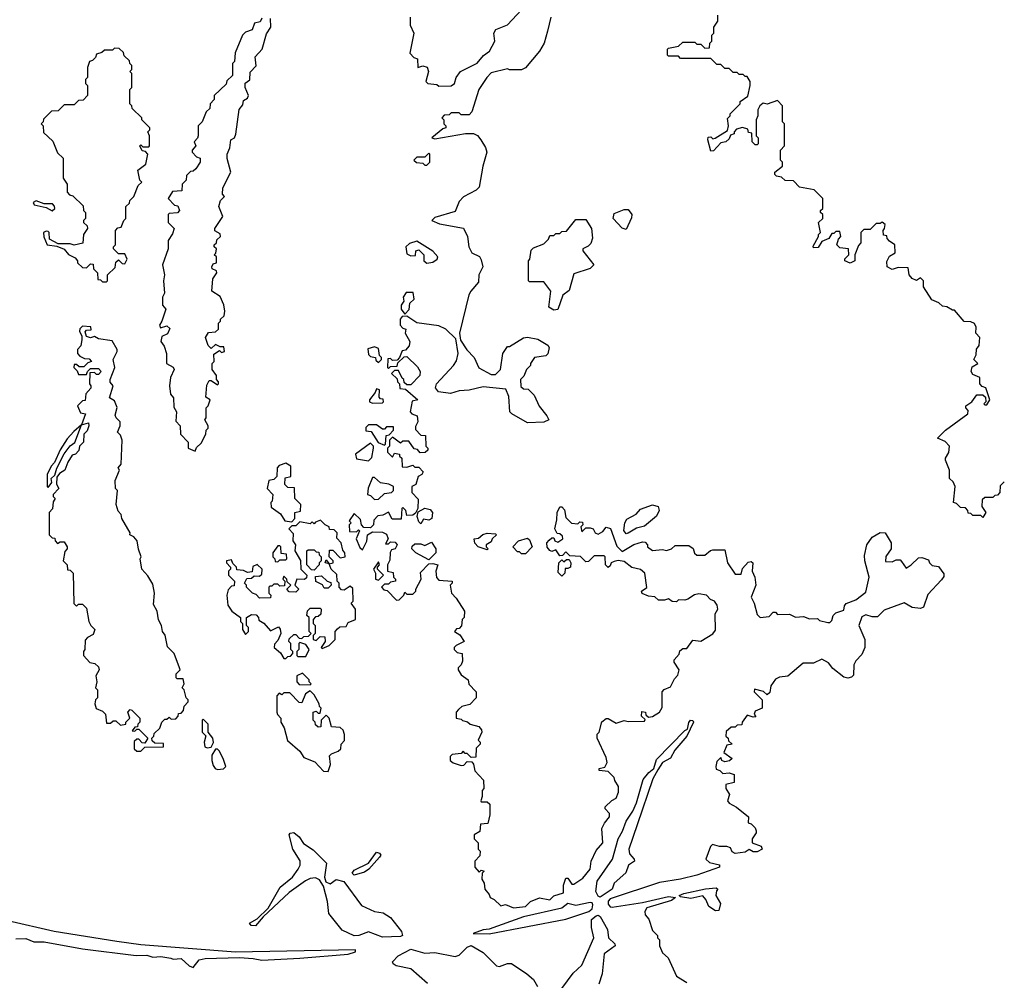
# Model space of a CAD drawing. Extents: x 2494106 to 2685573, y 758056 to 915185.
# Tile 185 of 256: x 2651324 to 2656212, y 801563 to 806332. Entities that reach past the tile are written whole.
import ezdxf

# ---------------------------------------------------------------- set-up
doc = ezdxf.new("R2010")
doc.units = 0

msp = doc.modelspace()

# ---------------------------------------------------------------- linework, layer by layer
at = {"layer": '0CON05XD'}
for points in [[(2653262.5, 806345), (2653262.5, 806305), (2653280, 806265), (2653260, 806165), (2653280, 806145), (2653298.3, 806138.3), (2653300, 806095), (2653325, 806102.5), (2653347, 806097), (2653352.5, 806075), (2653340, 806025), (2653350, 806015), (2653395, 806010), (2653405, 806002.5), (2653465, 806003.3), (2653482.5, 806015), (2653490, 806045), (2653512.5, 806075), (2653595, 806116.7), (2653626.1, 806153.9), (2653656.2, 806175), (2653683.3, 806225), (2653677.5, 806265), (2653687, 806283), (2653745, 806306.7), (2653815, 806380)], [(2652525, 806340), (2652518.3, 806321.7), (2652490, 806315), (2652478.3, 806281.7), (2652445, 806270), (2652430, 806255), (2652393, 806167), (2652390, 806125), (2652380, 806115), (2652380, 806055), (2652351.7, 806028.3), (2652348.3, 806011.7), (2652290, 805955), (2652290, 805935), (2652270, 805915), (2652268.3, 805891.7), (2652250, 805875), (2652230, 805825), (2652210, 805805), (2652210, 805755), (2652207, 805743), (2652190, 805725), (2652197.5, 805705), (2652180, 805685), (2652180, 805675), (2652201.7, 805651.7), (2652220, 805645), (2652220, 805625), (2652198.3, 805591.7), (2652185, 805580), (2652171.7, 805578.3), (2652151.7, 805558.3), (2652150, 805535), (2652130, 805515), (2652128.3, 805481.7), (2652081.7, 805478.3), (2652060, 805445), (2652091.7, 805411.7), (2652108.3, 805408.3), (2652117.5, 805385), (2652107, 805373), (2652065, 805370), (2652060, 805365), (2652060, 805325), (2652090, 805295), (2652081.7, 805268.3), (2652060, 805235), (2652060, 805195), (2652032.5, 805115), (2652043.3, 805065), (2652037.5, 805035), (2652042.5, 804975), (2652032.5, 804955), (2652032.5, 804915), (2652050, 804895), (2652030, 804835), (2652017.5, 804815), (2652022.5, 804802.5), (2652055, 804812.5), (2652069.3, 804799.3), (2652057.7, 804772.3), (2652030, 804760), (2652023.8, 804735), (2652041.7, 804711.7), (2652052.5, 804675), (2652052.5, 804625), (2652085, 804607.5), (2652090, 804595), (2652072.5, 804555), (2652067.5, 804515), (2652073, 804473), (2652087.5, 804455), (2652088.3, 804408.3), (2652102.5, 804385), (2652098.3, 804338.3), (2652120, 804315), (2652122.5, 804275), (2652160, 804235), (2652160, 804205), (2652195, 804190)], [(2652195, 804190), (2652201.7, 804208.3), (2652225, 804230), (2652247.5, 804275), (2652250, 804295), (2652260, 804305), (2652260, 804315), (2652242.5, 804345), (2652250, 804355), (2652250, 804405), (2652260, 804415), (2652270, 804445), (2652248.3, 804458.3), (2652253, 804517), (2652265, 804540), (2652275, 804540), (2652305, 804520), (2652310, 804525), (2652310, 804535), (2652300, 804545), (2652300, 804565), (2652280, 804595), (2652280, 804625), (2652290, 804635), (2652288.3, 804671.7), (2652315, 804690), (2652325, 804680), (2652340, 804685), (2652337.5, 804707.5), (2652318.3, 804708.3), (2652295, 804720), (2652275, 804700), (2652260, 804715), (2652246.7, 804755), (2652261.7, 804778.3), (2652295, 804782.5), (2652310, 804795), (2652310, 804825), (2652320, 804835), (2652320, 804845), (2652338.3, 804861.7), (2652342.5, 804885), (2652337, 804917), (2652318.3, 804958.3), (2652277.5, 804985), (2652282.5, 805045), (2652302.5, 805075), (2652300, 805085), (2652280, 805095), (2652277.5, 805105), (2652285, 805120), (2652300, 805125), (2652300, 805155), (2652290, 805165), (2652297, 805173), (2652300, 805195), (2652290, 805205), (2652290, 805215), (2652300, 805225), (2652301.7, 805238.3), (2652320, 805255), (2652318.3, 805268.3), (2652293, 805283), (2652293.3, 805295), (2652332.5, 805355), (2652312.5, 805405), (2652320, 805435), (2652340, 805455), (2652330, 805465), (2652333, 805497), (2652372.5, 805575), (2652353.6, 805643.6), (2652353.3, 805665), (2652367.5, 805695), (2652372.5, 805735), (2652390, 805745), (2652396.4, 805763.6), (2652413.8, 805886.2), (2652430.7, 805909.3), (2652435, 805930), (2652455, 805942.5), (2652460, 805955), (2652443.8, 805995), (2652443.6, 806016.4), (2652466.7, 806033.3), (2652468.3, 806071.7), (2652497, 806103), (2652493.3, 806146.7), (2652527.5, 806185), (2652548.3, 806261.7), (2652570, 806295), (2652568.3, 806338.3)], [(2653960, 806345), (2653943.3, 806275), (2653926.7, 806215), (2653903.6, 806176.4), (2653835, 806092.5), (2653815, 806082.5), (2653755, 806082.5), (2653745, 806087.5)], [(2656211.7, 804038.3), (2656191.7, 804018.3), (2656190, 803985), (2656178.3, 803971.7), (2656165, 803970), (2656155, 803960), (2656115, 803960), (2656101.7, 803948.3), (2656100, 803915), (2656120, 803885), (2656105, 803860), (2656095, 803870), (2656055, 803870), (2656045, 803880), (2656031.7, 803881.7), (2656030, 803895), (2656018.3, 803908.3), (2655995, 803910), (2655975, 803930), (2655960, 803935), (2655967.5, 804015), (2655958.3, 804038.3), (2655940, 804055), (2655940, 804095), (2655920, 804145), (2655920, 804155), (2655937, 804183), (2655940, 804215), (2655918.3, 804238.3), (2655880, 804255), (2655920, 804295), (2656030, 804375), (2656031.7, 804391.7), (2656020, 804405), (2656020, 804415), (2656050, 804435), (2656075, 804470), (2656105, 804470), (2656118.3, 804458.3), (2656120, 804435), (2656110, 804425), (2656115, 804420), (2656125, 804420), (2656140, 804445), (2656120, 804505), (2656101.7, 804511.7), (2656090, 804525), (2656090, 804555), (2656055, 804570), (2656047.5, 804585), (2656051.7, 804608.3), (2656080, 804625), (2656060, 804645), (2656071.7, 804668.3), (2656073, 804697), (2656087.5, 804715), (2656090, 804755), (2656070, 804775), (2656072.5, 804805), (2656063, 804823), (2656045, 804832.5), (2656013, 804833), (2655965, 804890), (2655955, 804890), (2655927, 804907), (2655905, 804910), (2655887, 804927), (2655851.7, 804941.7), (2655810, 805005), (2655810, 805035), (2655795, 805050), (2655775, 805037.5), (2655755, 805047.5), (2655740, 805065), (2655735, 805100), (2655685, 805102.5), (2655655, 805092.5), (2655630, 805105), (2655628.3, 805131.7), (2655641.7, 805158.3), (2655670, 805175), (2655667.5, 805215), (2655641.7, 805231.7), (2655630, 805245), (2655628.3, 805258.3), (2655611.7, 805261.7), (2655610, 805285), (2655617.5, 805295), (2655620, 805315), (2655605, 805327.5), (2655595, 805320), (2655575, 805320), (2655545, 805290), (2655515, 805290), (2655500, 805275), (2655500, 805225), (2655488.3, 805211.7), (2655470, 805165), (2655470, 805135), (2655447, 805123), (2655420, 805135), (2655420, 805145), (2655440, 805165), (2655437.5, 805195), (2655395, 805200), (2655380, 805215), (2655388.3, 805241.7), (2655400, 805255), (2655395, 805280), (2655375, 805280), (2655365, 805270), (2655355, 805270), (2655340, 805245), (2655305, 805230), (2655288.3, 805201.7), (2655265, 805200), (2655263, 805207), (2655290, 805255), (2655290, 805265), (2655300, 805275), (2655290, 805325), (2655310, 805345), (2655310, 805365), (2655300, 805375), (2655300, 805385), (2655310, 805395), (2655310, 805445), (2655267, 805487), (2655195, 805500), (2655165, 805532.5), (2655123.6, 805533.6), (2655105, 805550), (2655080, 805555), (2655073, 805563), (2655072.5, 805575), (2655110, 805605), (2655110, 805625), (2655100, 805635), (2655100, 805685), (2655120, 805705), (2655120, 805815), (2655110, 805825), (2655110, 805905), (2655085, 805930), (2655035, 805912.5), (2655015, 805917.5), (2654997.5, 805905), (2654987.5, 805885), (2654987.5, 805855), (2654980, 805835), (2654980, 805755), (2654990, 805745), (2654990, 805715), (2654985, 805710), (2654975, 805710), (2654960, 805725), (2654958.3, 805768.3), (2654941.7, 805771.7), (2654938.3, 805788.3), (2654912.5, 805797.5), (2654881.7, 805788.3), (2654870, 805775), (2654870, 805765), (2654851.7, 805758.3), (2654845, 805740), (2654830, 805725), (2654805, 805720), (2654768.3, 805681.7), (2654755, 805680), (2654740, 805735), (2654741.7, 805748.3), (2654755, 805750), (2654765, 805740), (2654777, 805743), (2654838.3, 805781.7), (2654843.3, 805805), (2654838.3, 805841.7), (2654850, 805855), (2654850, 805865), (2654900, 805915), (2654900, 805925), (2654938.3, 805951.7), (2654950, 806005), (2654950, 806025), (2654935, 806050), (2654925, 806050), (2654915, 806060), (2654895, 806060), (2654885, 806070), (2654865, 806070), (2654845, 806090), (2654825, 806090), (2654805, 806110), (2654785, 806110), (2654755, 806140), (2654605, 806140), (2654595, 806150), (2654545, 806150), (2654540, 806155), (2654540, 806185), (2654545, 806190), (2654595, 806200), (2654615, 806220), (2654675, 806220), (2654685, 806210), (2654705, 806210), (2654725, 806190), (2654748.3, 806191.7), (2654750, 806215), (2654760, 806225), (2654760, 806255), (2654770, 806265), (2654770, 806295), (2654790, 806325), (2654790, 806355)], [(2651755, 805030), (2651760, 805035), (2651760, 805065), (2651798.3, 805101.7), (2651801.7, 805128.3), (2651815, 805140), (2651831.7, 805121.7), (2651845, 805120), (2651857, 805143), (2651845, 805170), (2651815, 805170), (2651790, 805195), (2651790, 805205), (2651800, 805215), (2651800, 805285), (2651811.7, 805298.3), (2651828.3, 805301.7), (2651840, 805335), (2651850, 805345), (2651850, 805405), (2651868.3, 805421.7), (2651870, 805435), (2651890, 805455), (2651911.7, 805508.3), (2651930, 805525), (2651920, 805535), (2651910, 805585), (2651950, 805615), (2651960, 805665), (2651948.3, 805678.3), (2651931.7, 805681.7), (2651920, 805705), (2651925, 805710), (2651935, 805700), (2651965, 805700), (2651967.5, 805705), (2651967.5, 805755), (2651960, 805775), (2651970, 805785), (2651970, 805795), (2651930, 805835), (2651930, 805845), (2651881.7, 805891.7), (2651880, 805905), (2651870, 805915), (2651870, 805985), (2651880, 805995), (2651880, 806065), (2651870, 806075), (2651880, 806085), (2651880, 806105), (2651870, 806115), (2651868.3, 806128.3), (2651841.7, 806151.7), (2651838.3, 806168.3), (2651818.3, 806188.3), (2651795, 806190), (2651785, 806180), (2651745, 806180), (2651731.7, 806168.3), (2651705, 806160), (2651700, 806145), (2651685, 806130), (2651670, 806125), (2651660, 806095), (2651660, 806045), (2651650, 806035), (2651650, 806015), (2651660, 806005), (2651660, 805955), (2651638.3, 805931.7), (2651615, 805930), (2651595, 805910), (2651545, 805910), (2651515, 805880), (2651481.7, 805878.3), (2651441.7, 805838.3), (2651440, 805825), (2651430, 805815), (2651440, 805805), (2651441.7, 805771.7), (2651488.3, 805728.3), (2651511.7, 805671.7), (2651540, 805645), (2651540, 805545), (2651560, 805515), (2651560, 805475), (2651571.7, 805461.7), (2651588.3, 805458.3), (2651638.3, 805408.3), (2651640, 805385), (2651650, 805375), (2651650, 805345), (2651640, 805335), (2651640, 805325), (2651658.3, 805308.3), (2651660, 805295), (2651640, 805265), (2651637, 805223), (2651595, 805212.5), (2651575, 805220), (2651515, 805220), (2651471.7, 805241.7), (2651470, 805275), (2651465, 805280), (2651455, 805282.5), (2651442.5, 805275), (2651443.6, 805253.6), (2651460, 805215), (2651507.5, 805207.5), (2651545, 805192.5), (2651566.4, 805166.4), (2651599.3, 805149.3), (2651610, 805135), (2651610, 805125), (2651635, 805102.5), (2651655, 805100), (2651675, 805120), (2651688.3, 805118.3), (2651690, 805095), (2651710, 805075), (2651711.7, 805041.7), (2651725, 805040), (2651735, 805030), (2651755, 805030)], [(2653745, 806087.5), (2653665, 806067.5), (2653642.5, 806045), (2653603.3, 805985), (2653567.5, 805875), (2653555, 805860), (2653515, 805860), (2653505, 805870), (2653465, 805870), (2653455, 805860), (2653431.7, 805858.3), (2653420, 805845), (2653430, 805835), (2653430, 805815), (2653440, 805805), (2653440, 805795), (2653425, 805790), (2653370, 805745), (2653385, 805740), (2653537, 805767), (2653577, 805767), (2653596.4, 805756.4), (2653612.5, 805735), (2653636.7, 805696.7), (2653642.5, 805675), (2653622.5, 805605), (2653605, 805500), (2653590, 805485), (2653527, 805453), (2653505, 805430), (2653485, 805380), (2653385, 805350), (2653370, 805335), (2653408.3, 805318.3), (2653526.4, 805296.4), (2653546.4, 805256.4), (2653553.6, 805203.6), (2653567.5, 805175), (2653606, 805156), (2653615, 805140), (2653623.3, 805105), (2653602.5, 805065), (2653601.7, 805028.3), (2653563.3, 804985), (2653554.2, 804965.8), (2653507.5, 804775), (2653511.7, 804741.7), (2653543.6, 804693.6), (2653580, 804655), (2653603.6, 804603.6), (2653665, 804570), (2653685, 804570), (2653710, 804595), (2653722.5, 804675), (2653745, 804710), (2653755, 804710), (2653825, 804752.5), (2653845, 804756.7), (2653896.4, 804746.4), (2653946.4, 804716.4), (2653952.5, 804705), (2653946.4, 804673.6), (2653935, 804662.5), (2653880, 804655), (2653860, 804625), (2653860, 804615), (2653840, 804595), (2653827, 804563), (2653810, 804545), (2653811.7, 804511.7), (2653825, 804500), (2653848.3, 804498.3), (2653878.3, 804468.3), (2653903, 804413), (2653940, 804365), (2653950, 804345), (2653926.1, 804333.9), (2653845, 804330), (2653767.5, 804375), (2653757.5, 804385), (2653751.7, 804461.7), (2653737, 804497), (2653625, 804510), (2653555, 804492.5), (2653505, 804490), (2653463, 804477), (2653402.5, 804485), (2653387.5, 804505), (2653392.5, 804525), (2653477.5, 804615), (2653491.7, 804638.3), (2653500, 804675), (2653488.3, 804748.3), (2653440, 804795), (2653405, 804812.5), (2653295, 804827.5), (2653245, 804860), (2653221.7, 804858.3), (2653212.5, 804845), (2653212.5, 804815), (2653225, 804800), (2653240, 804795), (2653237.5, 804775), (2653260, 804735), (2653257, 804713), (2653238.3, 804691.7), (2653221.7, 804688.3), (2653210, 804655), (2653198.3, 804641.7), (2653175, 804640), (2653165, 804650), (2653151.7, 804648.3), (2653150, 804605), (2653155, 804600), (2653165, 804610), (2653198.3, 804611.7), (2653201.7, 804628.3), (2653231.7, 804658.3), (2653245, 804660), (2653299.3, 804609.3), (2653312.5, 804585), (2653310, 804565), (2653265, 804520), (2653245, 804520), (2653231.7, 804531.7), (2653230, 804545), (2653221.7, 804551.7), (2653205, 804590), (2653185, 804590), (2653170, 804575), (2653198.3, 804548.3), (2653200, 804535), (2653210, 804525), (2653211.7, 804501.7), (2653238.3, 804498.3), (2653300, 804445), (2653271.7, 804438.3), (2653262.5, 804385), (2653270, 804375), (2653297.5, 804365), (2653300, 804335), (2653288.3, 804311.7), (2653288.3, 804298.3), (2653315, 804270), (2653338.3, 804268.3), (2653340, 804215), (2653350, 804205), (2653350, 804195), (2653337, 804183), (2653312.5, 804182.5), (2653298.3, 804198.3), (2653281.7, 804201.7), (2653255, 804240), (2653225, 804240), (2653215, 804230), (2653175, 804260), (2653160, 804245), (2653160, 804215), (2653150, 804205), (2653150, 804185), (2653175, 804160), (2653185, 804180), (2653210, 804175), (2653210, 804165), (2653220, 804155), (2653221.7, 804111.7), (2653245, 804110), (2653275, 804120), (2653285, 804110), (2653305, 804110), (2653327, 804087), (2653320, 804075), (2653302.5, 804065), (2653290, 804025), (2653270, 804015), (2653270, 803985), (2653301.7, 803951.7), (2653300, 803905), (2653288.3, 803881.7), (2653275, 803872.5), (2653245, 803870), (2653240, 803895), (2653225, 803910), (2653220, 803905), (2653218.3, 803851.7), (2653173, 803853), (2653155, 803887.5), (2653127, 803873), (2653101.7, 803868.3), (2653081.7, 803848.3), (2653080, 803825), (2653065, 803810), (2653031.7, 803811.7), (2653020, 803825), (2653015, 803850), (2652985, 803880), (2652960, 803845), (2652970, 803835), (2652960, 803825), (2652961.7, 803791.7), (2652995, 803790), (2653005, 803800), (2653010, 803795), (2652993.3, 803755), (2653011.7, 803711.7), (2653025, 803700), (2653047, 803743), (2653050, 803775), (2653075, 803790), (2653125, 803787.5), (2653145, 803777.5), (2653152.5, 803755), (2653140, 803730), (2653155, 803730), (2653165, 803740), (2653188.3, 803738.3), (2653197.5, 803725), (2653187.5, 803705), (2653170, 803700), (2653163.3, 803686.7), (2653161.7, 803648.3), (2653150, 803625), (2653150, 803595), (2653178.3, 803588.3), (2653180, 803565), (2653190, 803555), (2653190, 803545), (2653165, 803540), (2653155, 803530), (2653135, 803530), (2653120, 803515), (2653131.7, 803501.7), (2653148.3, 803498.3), (2653195, 803450), (2653208.3, 803451.7), (2653230, 803475), (2653235, 803490), (2653245, 803480), (2653275, 803480), (2653290, 803495), (2653290, 803505), (2653317.5, 803555), (2653313, 803587), (2653355, 803630), (2653375, 803632.5), (2653400, 803625), (2653390, 803595), (2653393, 803563), (2653405, 803550), (2653470, 803545), (2653470, 803535), (2653460, 803525), (2653467.5, 803485), (2653490.7, 803460.7), (2653532.5, 803395), (2653530, 803365), (2653520, 803355), (2653516.7, 803323.3), (2653505, 803310), (2653491.7, 803308.3), (2653482.5, 803295), (2653508.3, 803278.3), (2653530, 803245), (2653490, 803225), (2653480, 803215), (2653480, 803205), (2653495, 803190), (2653520, 803185), (2653521.7, 803148.3), (2653515, 803130), (2653500, 803115), (2653500, 803105), (2653515, 803080), (2653550, 803055), (2653553, 803033), (2653590, 802995), (2653590, 802965), (2653558.3, 802931.7), (2653518.3, 802921.7), (2653501.7, 802908.3), (2653490, 802895), (2653490, 802865), (2653515, 802860), (2653522.5, 802852.5), (2653547, 802847), (2653560, 802835), (2653602.5, 802822.5), (2653617, 802807), (2653617.5, 802795), (2653600, 802755), (2653610, 802745), (2653610, 802735), (2653590, 802715), (2653588.3, 802671.7), (2653565, 802670), (2653545, 802690), (2653535, 802690), (2653525, 802700), (2653515, 802690), (2653470, 802685), (2653460, 802675), (2653460, 802655), (2653475, 802642.5), (2653515, 802630), (2653528.3, 802631.7), (2653545, 802650), (2653568.3, 802648.3), (2653577, 802637), (2653582.5, 802602.5), (2653627, 802557), (2653627.5, 802515), (2653620, 802505), (2653620, 802475), (2653612.5, 802455), (2653615, 802450), (2653645, 802450), (2653657, 802437), (2653657.5, 802385), (2653648.3, 802341.7), (2653611.7, 802338.3), (2653608.3, 802301.7), (2653580, 802285), (2653580, 802265), (2653600, 802245), (2653600, 802215), (2653610, 802205), (2653608.3, 802181.7), (2653582.5, 802155), (2653583.3, 802125), (2653605, 802100), (2653615, 802110), (2653630, 802105), (2653620, 802095), (2653617.5, 802065), (2653630, 802045), (2653632.5, 802015), (2653655, 801990), (2653660, 801975), (2653680, 801965), (2653713, 801933), (2653735, 801940), (2653775, 801923.8), (2653835, 801930), (2653860, 801955), (2653905, 801972.5), (2653955, 801962.5), (2653975, 801983.3), (2654023, 801997), (2654023.8, 802035), (2654035, 802070), (2654045, 802070), (2654065, 802040), (2654075, 802040), (2654119.7, 802070.3), (2654155.7, 802115), (2654160, 802155), (2654185, 802207.5), (2654218, 802245), (2654213.6, 802316.4), (2654226.2, 802343.8), (2654252.5, 802375), (2654251.7, 802391.7), (2654230, 802415), (2654230, 802425), (2654263.6, 802456.4), (2654285, 802467.5), (2654297, 802497), (2654296.7, 802525), (2654277.5, 802555), (2654275, 802570), (2654245, 802600), (2654200, 802605), (2654200, 802615), (2654228.3, 802621.7), (2654240, 802645), (2654235, 802670), (2654190, 802765), (2654190, 802785), (2654200, 802795), (2654213.8, 802846.2), (2654235, 802862.5), (2654245, 802862.5), (2654285, 802840), (2654325, 802852.5), (2654345, 802847.5), (2654425, 802850), (2654428.3, 802858.3), (2654410, 802875), (2654413, 802897), (2654430, 802895), (2654431.7, 802881.7), (2654445, 802870), (2654465, 802872.5), (2654500, 802895), (2654513, 802917), (2654513.3, 802995), (2654523.9, 803006.1), (2654555, 803020), (2654575, 803060), (2654591.7, 803078.3), (2654597.5, 803105), (2654573.3, 803143.3), (2654572.5, 803155), (2654598.3, 803181.7), (2654601.7, 803198.3), (2654615, 803210), (2654635, 803210), (2654665, 803252.5), (2654705, 803247.5), (2654765, 803282.5), (2654778.3, 803301.7), (2654777, 803383), (2654790, 803405), (2654786.2, 803425), (2654772.5, 803445), (2654753.9, 803453.9), (2654732.5, 803475), (2654695, 803482.5), (2654673.3, 803476.7), (2654640, 803455), (2654625, 803450), (2654595, 803452.5), (2654585, 803442.5), (2654563, 803443), (2654545, 803457.5), (2654525, 803450), (2654495, 803450), (2654477.5, 803467.5), (2654445, 803470), (2654413.3, 803483.3), (2654410, 803495), (2654437.5, 803512.5), (2654427.5, 803585), (2654405, 803602.5), (2654363, 803613), (2654325, 803642.5), (2654295, 803646.7), (2654275, 803642.5), (2654260, 803635), (2654255, 803620), (2654245, 803613.3), (2654232.5, 803625), (2654230, 803665), (2654225, 803670), (2654175, 803670), (2654148.3, 803641.7), (2654135, 803640), (2654107, 803667), (2654055, 803670), (2654035, 803690), (2654018.3, 803671.7), (2654005, 803670), (2653985, 803700), (2653965, 803692.5), (2653955, 803697.5), (2653943, 803713), (2653940, 803735), (2653951.7, 803748.3), (2653965, 803760), (2653975, 803760), (2653980, 803745), (2653995, 803737.5), (2654020, 803755), (2654018.3, 803768.3), (2654005, 803780), (2653991.7, 803781.7), (2653980, 803805), (2653990.7, 803849.3), (2653991.2, 803885), (2654005, 803913.3), (2654015, 803913.3), (2654028.8, 803898.8), (2654035, 803860), (2654063, 803833), (2654095, 803830), (2654105, 803840), (2654118.3, 803838.3), (2654120, 803825), (2654110, 803815), (2654115, 803790), (2654135, 803810), (2654155, 803810), (2654170, 803805), (2654180, 803785), (2654195, 803777.5), (2654219.3, 803790.7), (2654235, 803812.5), (2654256.7, 803806.7), (2654288.3, 803718.3)], [(2653345, 805610), (2653360, 805625), (2653360, 805665), (2653355, 805670), (2653335, 805650), (2653295, 805650), (2653280, 805635), (2653293, 805623), (2653325, 805620), (2653335, 805610), (2653345, 805610)], [(2651485, 805382.5), (2651497.5, 805395), (2651497, 805407), (2651487, 805417), (2651445, 805417.5), (2651405, 805432.5), (2651390, 805425), (2651395, 805412.5), (2651455, 805400), (2651485, 805382.5)], [(2654335, 805290), (2654315, 805297.5), (2654270, 805345), (2654275, 805370), (2654325, 805390), (2654345, 805390), (2654362.5, 805365), (2654361.7, 805348.3), (2654335, 805290)], [(2653975, 804890), (2653950, 804905), (2653960, 804985), (2653925, 805030), (2653855, 805030), (2653850, 805035), (2653850, 805135), (2653857, 805143), (2653863, 805187), (2653875, 805200), (2653925, 805220), (2653948.3, 805241.7), (2653955, 805260), (2653975, 805260), (2653985, 805270), (2654005, 805270), (2654015, 805280), (2654038.3, 805281.7), (2654085, 805340), (2654135, 805340), (2654162.5, 805295), (2654167, 805247), (2654158.3, 805221.7), (2654145, 805207.5), (2654120, 805195), (2654120, 805185), (2654173.3, 805115), (2654155, 805096.7), (2654075, 805070), (2654051.7, 804988.3), (2654020, 804965), (2653995, 804893.3), (2653975, 804890)], [(2653345, 805122.5), (2653375, 805127.5), (2653396.7, 805143.3), (2653400, 805155), (2653375, 805182.5), (2653295, 805232.5), (2653258.3, 805221.7), (2653240, 805205), (2653245, 805170), (2653265, 805160), (2653288.3, 805161.7), (2653290, 805185), (2653305, 805190), (2653330, 805165), (2653330, 805135), (2653345, 805122.5)], [(2653235, 804870), (2653257, 804893), (2653260, 804925), (2653282.5, 804945), (2653277, 804977), (2653243, 804977), (2653227.5, 804955), (2653230, 804935), (2653217.5, 804915), (2653217.5, 804895), (2653235, 804870)], [(2651925, 802700), (2651945, 802720), (2652038.3, 802721.7), (2652038.3, 802738.3), (2651995, 802740), (2651981.7, 802751.7), (2651980, 802765), (2651990, 802775), (2651991.7, 802788.3), (2652020, 802815), (2652030, 802845), (2652045, 802860), (2652055, 802860), (2652065, 802870), (2652075, 802860), (2652098.3, 802861.7), (2652110, 802875), (2652111.7, 802888.3), (2652125, 802890), (2652137, 802903), (2652140, 802925), (2652160, 802945), (2652160, 802955), (2652150, 802965), (2652140, 803005), (2652130, 803015), (2652140, 803035), (2652135, 803060), (2652105, 803060), (2652100, 803065), (2652100, 803085), (2652120, 803105), (2652117.5, 803115), (2652090, 803185), (2652058.3, 803218.3), (2652046.4, 803276.4), (2652032.5, 803295), (2652027.5, 803325), (2652013, 803353), (2652006.4, 803396.4), (2651988.3, 803428.3), (2651992.5, 803485), (2651985, 803530), (2651960.7, 803570.7), (2651930, 803605), (2651922.5, 803655), (2651927.5, 803665), (2651913, 803703), (2651907.5, 803745), (2651890, 803765), (2651870, 803775), (2651872.5, 803785), (2651830, 803855), (2651827.5, 803875), (2651813, 803893), (2651802.5, 803925), (2651810, 803995), (2651800, 804005), (2651797.5, 804045), (2651820, 804095), (2651812.5, 804107.5), (2651827.5, 804125), (2651832.5, 804245), (2651825, 804270), (2651810, 804285), (2651822.5, 804315), (2651822.5, 804335), (2651802.5, 804355), (2651798.3, 804368.3), (2651807, 804407), (2651795, 804440), (2651770, 804455), (2651787.5, 804515), (2651773, 804533), (2651772.5, 804545), (2651796.7, 804605), (2651787.5, 804645), (2651807.5, 804685), (2651807.5, 804695), (2651782.5, 804737.5), (2651715, 804747.5), (2651695, 804760), (2651675, 804752.5), (2651655, 804760), (2651648.3, 804781.7), (2651655, 804790), (2651678.3, 804791.7), (2651677, 804807), (2651635, 804810), (2651623, 804797), (2651620, 804785), (2651631.7, 804761.7), (2651632.5, 804745), (2651627, 804713), (2651610, 804695), (2651610, 804675), (2651621.7, 804661.7), (2651645, 804650), (2651668.3, 804648.3), (2651680, 804635), (2651661.7, 804628.3), (2651641.7, 804608.3), (2651618.3, 804608.3), (2651605, 804620), (2651595, 804620), (2651592.5, 804605), (2651608.3, 804588.3), (2651615, 804570), (2651655, 804570), (2651660, 804585), (2651675, 804600), (2651715, 804600), (2651727.5, 804585), (2651715, 804570), (2651705, 804570), (2651695, 804580), (2651671.7, 804578.3), (2651670, 804525), (2651677.5, 804515), (2651677, 804503), (2651652.5, 804475), (2651648.3, 804441.7), (2651635, 804440), (2651610, 804415), (2651625, 804380), (2651650, 804375), (2651630, 804320), (2651665, 804330), (2651666.7, 804315), (2651658.3, 804291.7), (2651642.5, 804275), (2651640, 804235), (2651620, 804215), (2651617, 804193), (2651600, 804175), (2651585, 804170), (2651562.5, 804135), (2651547.5, 804095), (2651520.7, 804079.3), (2651508.3, 804061.7), (2651507, 804027), (2651517.5, 804005), (2651490, 803975), (2651490, 803965), (2651500, 803955), (2651490.7, 803939.3), (2651487, 803903), (2651470, 803885), (2651470, 803775), (2651485, 803760), (2651498.3, 803758.3), (2651500, 803745), (2651511.7, 803731.7), (2651525, 803740), (2651545, 803740), (2651560, 803715), (2651560, 803705), (2651548.3, 803691.7), (2651540, 803645), (2651560, 803625), (2651561.7, 803601.7), (2651575, 803600), (2651590, 803585), (2651593, 803433), (2651605, 803420), (2651615, 803430), (2651635, 803430), (2651655, 803410), (2651667.5, 803345), (2651677.5, 803325), (2651697.5, 803305), (2651689.3, 803280.7), (2651660, 803265), (2651648.3, 803251.7), (2651647.5, 803205), (2651640, 803195), (2651640, 803175), (2651671.7, 803141.7), (2651696.7, 803136.7), (2651715, 803120), (2651717.5, 803105), (2651702.5, 803075), (2651707.5, 803045), (2651700, 803015), (2651710, 803005), (2651710, 802965), (2651700, 802955), (2651697.5, 802935), (2651703, 802913), (2651735, 802900), (2651750, 802885), (2651755, 802840), (2651775, 802840), (2651788.3, 802851.7), (2651801.7, 802851.7), (2651825, 802830), (2651850, 802835), (2651850, 802845), (2651870, 802865), (2651860, 802895), (2651873, 802907), (2651880, 802905), (2651920, 802865), (2651920, 802845), (2651910, 802835), (2651908.3, 802821.7), (2651895, 802820), (2651881.7, 802801.7), (2651895, 802800), (2651905, 802810), (2651915, 802810), (2651960, 802765), (2651945, 802740), (2651931.7, 802741.7), (2651915, 802760), (2651905, 802760), (2651891.7, 802748.3), (2651891.7, 802711.7), (2651905, 802700), (2651925, 802700)], [(2653105, 804630), (2653120, 804645), (2653120, 804655), (2653110, 804665), (2653105, 804700), (2653085, 804707.5), (2653051.7, 804698.3), (2653055, 804670), (2653065, 804660), (2653090, 804655), (2653091.7, 804641.7), (2653105, 804630)], [(2653075, 804427.5), (2653125, 804430), (2653130, 804435), (2653128.3, 804448.3), (2653115, 804450), (2653108.3, 804458.3), (2653110, 804495), (2653095, 804500), (2653088.3, 804481.7), (2653060, 804445), (2653060, 804435), (2653075, 804427.5)], [(2651465, 804010), (2651482.5, 804035), (2651480, 804055), (2651498.3, 804071.7), (2651507.5, 804105), (2651543.9, 804176.1), (2651574, 804216), (2651596.7, 804233.3), (2651630, 804320), (2651591.7, 804288.3), (2651559.5, 804250.5), (2651523.9, 804196.1), (2651497, 804133), (2651480, 804115), (2651460, 804075), (2651460, 804015), (2651465, 804010)], [(2653135, 804220), (2653140, 804225), (2653143, 804267), (2653158.3, 804271.7), (2653180, 804295), (2653180, 804310), (2653145, 804310), (2653135, 804300), (2653125, 804300), (2653095, 804320), (2653055, 804320), (2653041.7, 804308.3), (2653041.7, 804291.7), (2653068.3, 804288.3), (2653103.3, 804233.3), (2653135, 804220)], [(2653055, 804142.5), (2653071.7, 804158.3), (2653080, 804205), (2653080, 804215), (2653065, 804230), (2652990, 804175), (2652995, 804152.5), (2653055, 804142.5)], [(2652675, 803840), (2652690, 803855), (2652690, 803885), (2652718.3, 803891.7), (2652720, 803925), (2652690, 803955), (2652688.3, 804008.3), (2652655, 804010), (2652640, 804025), (2652641.7, 804058.3), (2652670, 804065), (2652670, 804115), (2652645, 804130), (2652611.7, 804118.3), (2652602.5, 804107.5), (2652600, 804065), (2652585, 804050), (2652560, 804045), (2652552.5, 804005), (2652580, 803975), (2652577.5, 803942.5), (2652570, 803935), (2652571.7, 803911.7), (2652619.3, 803879.3), (2652640, 803845), (2652675, 803840)], [(2653085, 803950), (2653105, 803952.5), (2653135, 803980), (2653170, 803985), (2653180, 803995), (2653180, 804015), (2653157, 804027), (2653115, 804032.5), (2653085, 804060), (2653075, 804060), (2653053, 804007), (2653050, 803975), (2653065, 803970), (2653085, 803950)], [(2654335, 803780), (2654323, 803797), (2654327.5, 803835), (2654338.3, 803851.7), (2654383.3, 803876.7), (2654405, 803902.5), (2654465, 803923.3), (2654492.5, 803915), (2654497.5, 803895), (2654485, 803867.5), (2654425, 803817.5), (2654385, 803807.5), (2654345, 803782.5), (2654335, 803780)], [(2653315, 803830), (2653305, 803840), (2653297.5, 803865), (2653301.7, 803888.3), (2653335, 803907.5), (2653360.7, 803900.7), (2653372.5, 803885), (2653370, 803855), (2653355, 803847.5), (2653328.3, 803851.7), (2653315, 803830)], [(2652645, 803160), (2652655, 803170), (2652668.3, 803171.7), (2652680, 803185), (2652680, 803195), (2652670, 803205), (2652670, 803235), (2652660, 803245), (2652661.7, 803258.3), (2652685, 803280), (2652695, 803280), (2652711.7, 803261.7), (2652725, 803260), (2652735, 803270), (2652758.3, 803271.7), (2652770, 803285), (2652760, 803295), (2652760, 803365), (2652750, 803375), (2652753, 803397), (2652765, 803410), (2652815, 803410), (2652820, 803405), (2652818.3, 803381.7), (2652805, 803370), (2652791.7, 803368.3), (2652780, 803355), (2652780, 803335), (2652790, 803325), (2652790, 803285), (2652780, 803275), (2652780, 803255), (2652795, 803250), (2652815, 803270), (2652838.3, 803268.3), (2652840, 803245), (2652820, 803215), (2652825, 803210), (2652860, 803225), (2652890, 803255), (2652890, 803295), (2652901.7, 803308.3), (2652912.5, 803317.5), (2652945, 803320), (2652955, 803340), (2652990, 803355), (2652990, 803405), (2652970, 803435), (2652980, 803445), (2652978.3, 803508.3), (2652965, 803520), (2652935, 803500), (2652921.7, 803501.7), (2652910, 803515), (2652910, 803535), (2652900, 803545), (2652898.3, 803578.3), (2652870, 803605), (2652860, 803630), (2652840, 803635), (2652845, 803650), (2652860, 803630), (2652880, 803635), (2652880, 803645), (2652860, 803665), (2652861.7, 803698.3), (2652878.3, 803698.3), (2652915, 803660), (2652940, 803665), (2652937.5, 803685), (2652928.3, 803698.3), (2652920, 803735), (2652898.3, 803758.3), (2652900, 803785), (2652885, 803800), (2652861.7, 803801.7), (2652860, 803815), (2652840, 803825), (2652817.5, 803847.5), (2652791.7, 803838.3), (2652785, 803830), (2652775, 803840), (2652765, 803830), (2652715, 803840), (2652695, 803820), (2652675, 803820), (2652660, 803805), (2652681.7, 803781.7), (2652680, 803745), (2652692.5, 803725), (2652690, 803695), (2652717, 803647), (2652720, 803605), (2652750, 803575), (2652748.3, 803561.7), (2652737, 803553), (2652700, 803555), (2652690, 803525), (2652710, 803505), (2652695, 803490), (2652661.7, 803491.7), (2652650, 803505), (2652670, 803525), (2652651.7, 803541.7), (2652650, 803555), (2652635, 803570), (2652630, 803555), (2652640, 803545), (2652638.3, 803521.7), (2652615, 803520), (2652605, 803530), (2652585, 803530), (2652575, 803520), (2652565, 803520), (2652560, 803515), (2652560, 803485), (2652570, 803475), (2652568.3, 803461.7), (2652515, 803460), (2652498.3, 803478.3), (2652480, 803485), (2652450, 803515), (2652450, 803525), (2652440, 803535), (2652451.7, 803558.3), (2652475, 803560), (2652488.3, 803571.7), (2652515, 803570), (2652525, 803580), (2652527.5, 803605), (2652503, 803627), (2652481.7, 803618.3), (2652478.3, 803591.7), (2652455, 803587.5), (2652435, 803597.5), (2652401.7, 803601.7), (2652400, 803615), (2652381.7, 803631.7), (2652375, 803650), (2652350, 803645), (2652350, 803635), (2652370, 803615), (2652370, 803605), (2652360, 803595), (2652360, 803575), (2652390, 803545), (2652388.3, 803521.7), (2652375, 803520), (2652358.3, 803501.7), (2652352.5, 803475), (2652357.5, 803425), (2652377.5, 803395), (2652420, 803365), (2652420, 803345), (2652430, 803335), (2652430, 803305), (2652445, 803280), (2652460, 803295), (2652460, 803315), (2652450, 803325), (2652450, 803365), (2652475, 803380), (2652498.3, 803378.3), (2652510, 803365), (2652511.7, 803351.7), (2652536.4, 803336.4), (2652568.3, 803298.3), (2652608.3, 803318.3), (2652617, 803307), (2652620, 803285), (2652605, 803250), (2652588.3, 803231.7), (2652587.5, 803215), (2652619.3, 803189.3), (2652635, 803160), (2652645, 803160)], [(2653645, 803700), (2653600, 803715), (2653583, 803733), (2653580, 803755), (2653601.7, 803758.3), (2653623, 803777), (2653645, 803782.5), (2653685, 803780), (2653690, 803775), (2653670, 803755), (2653665, 803740), (2653640, 803725), (2653640, 803715), (2653650, 803705), (2653645, 803700)], [(2654288.3, 803718.3), (2654315, 803692.5), (2654373, 803727), (2654415, 803740), (2654428.3, 803738.3), (2654440, 803725), (2654440, 803715), (2654465, 803697.5), (2654515, 803702.5), (2654535, 803696.7), (2654560, 803705), (2654578.3, 803721.7), (2654645, 803722.5), (2654666.4, 803706.4), (2654673, 803683), (2654685, 803673.3), (2654725, 803673.3), (2654753, 803697), (2654765, 803700), (2654825, 803700), (2654837.5, 803635), (2654875, 803580), (2654905, 803580), (2654912.5, 803607.5), (2654940.7, 803639.3), (2654955, 803642.5), (2654962.5, 803635), (2654960, 803595), (2654973.3, 803565), (2654978.8, 803525), (2654954.2, 803465), (2654970, 803435), (2654985, 803380), (2655000, 803365), (2655045, 803370), (2655065, 803390), (2655075, 803390), (2655085, 803380), (2655145, 803381.2), (2655175, 803366), (2655215, 803370), (2655245, 803357.5), (2655285, 803360), (2655295, 803350), (2655335, 803340), (2655345, 803340), (2655355, 803350), (2655362.5, 803375), (2655375, 803387.5), (2655415, 803400), (2655418.3, 803421.7), (2655427, 803433), (2655475, 803452.5), (2655525, 803490), (2655540, 803565), (2655518.8, 803645), (2655518.3, 803671.7), (2655528.8, 803725), (2655555, 803763.8), (2655595, 803786.7), (2655620, 803785), (2655650, 803735), (2655650, 803705), (2655623, 803667), (2655621.7, 803641.7), (2655655, 803640), (2655675, 803650), (2655695, 803650), (2655701.7, 803641.7), (2655725, 803610), (2655750, 803625), (2655785, 803660), (2655801.7, 803661.7), (2655835, 803650), (2655840, 803635), (2655853, 803623), (2655885, 803617.5), (2655911.7, 803581.7), (2655911.7, 803568.3), (2655899.3, 803550.7), (2655831.7, 803478.3), (2655810, 803415), (2655795, 803409.2), (2655755, 803413.8), (2655715, 803437.5), (2655615, 803400), (2655581.7, 803368.3), (2655555, 803367.5), (2655525, 803377.5), (2655505, 803367.5), (2655490, 803325), (2655520, 803255), (2655520, 803215), (2655505, 803180), (2655475, 803150), (2655465, 803130), (2655462.5, 803077.5), (2655452.5, 803067.5), (2655435, 803063.3), (2655415, 803067.5), (2655360.7, 803110.7), (2655339.3, 803139.3), (2655305, 803156.7), (2655265, 803137.5), (2655213, 803137), (2655137, 803073), (2655095, 803067.5), (2655075, 803057.5), (2655052.5, 803025), (2655048.3, 802991.7), (2655035, 802980), (2655017, 802997), (2654971.7, 803008.3), (2654970, 802995), (2655010, 802955), (2655010, 802915), (2654975, 802900), (2654970, 802885), (2654978.3, 802871.7), (2654965, 802870), (2654935, 802880), (2654910, 802845), (2654908.3, 802831.7), (2654885, 802830), (2654875, 802820), (2654855, 802820), (2654831.7, 802798.3), (2654830, 802775), (2654840, 802765), (2654841.7, 802751.7), (2654860, 802735), (2654835, 802730), (2654820, 802695), (2654860, 802665), (2654846.7, 802653.3), (2654825, 802647.5), (2654810, 802655), (2654805, 802670), (2654785, 802650), (2654780, 802625), (2654781.7, 802611.7), (2654800, 802605), (2654815, 802590), (2654845, 802592.5), (2654870, 802585), (2654870, 802545), (2654830, 802535), (2654830, 802515), (2654847.5, 802485), (2654837.5, 802455), (2654845, 802443.3), (2654883, 802423), (2654942.5, 802375), (2654940, 802345), (2654955, 802340), (2654975, 802320), (2654980, 802305), (2654980, 802295), (2654960, 802265), (2654960, 802245), (2655005, 802230), (2655010, 802215), (2654985, 802201.2), (2654965, 802201.2), (2654945, 802212.5), (2654925, 802200), (2654875, 802193.3), (2654860.7, 802200.7), (2654851.7, 802221.7), (2654835, 802227.5), (2654797, 802227), (2654763, 802237), (2654753, 802227), (2654730, 802165), (2654748.3, 802148.3), (2654797, 802137), (2654797.5, 802125), (2654684.5, 802084.5), (2654605, 802064.6), (2654500.7, 802049.3), (2654255, 801967.8), (2654244.5, 801955.5), (2654245, 801941.2), (2654255, 801927.3), (2654265, 801926.2), (2654415, 801950), (2654545, 801980), (2654580, 801975), (2654560.3, 801959.7), (2654436.4, 801923.6), (2654427.5, 801905), (2654428.3, 801888.3), (2654447, 801867), (2654465, 801810), (2654490, 801785), (2654490, 801775), (2654500, 801765), (2654500, 801735), (2654515, 801700), (2654542.5, 801675), (2654583.6, 801583.6), (2654635, 801552.5)], [(2652605, 803640), (2652615, 803650), (2652645, 803650), (2652650, 803655), (2652648.3, 803678.3), (2652621.7, 803681.7), (2652620, 803715), (2652615, 803720), (2652605, 803720), (2652580, 803685), (2652580, 803665), (2652590, 803655), (2652591.7, 803641.7), (2652605, 803640)], [(2653355, 803650), (2653290, 803685), (2653270, 803705), (2653271.7, 803718.3), (2653285, 803730), (2653315, 803730), (2653335, 803722.5), (2653367.5, 803737.5), (2653390, 803705), (2653390, 803685), (2653355, 803650)], [(2653835, 803680), (2653815, 803680), (2653805, 803690), (2653795, 803690), (2653772.5, 803715), (2653800, 803745), (2653845, 803757.5), (2653855, 803750), (2653867.5, 803715), (2653835, 803680)], [(2652785, 803600), (2652771.7, 803601.7), (2652750, 803625), (2652750, 803695), (2652755, 803700), (2652785, 803700), (2652795, 803690), (2652808.3, 803688.3), (2652810, 803675), (2652820, 803665), (2652820, 803645), (2652810, 803635), (2652810, 803625), (2652785, 803600)], [(2653105, 803550), (2653130, 803575), (2653100, 803605), (2653100, 803615), (2653110, 803625), (2653105, 803640), (2653080, 803605), (2653090, 803585), (2653090, 803555), (2653105, 803550)], [(2654015, 803570), (2653997, 803587), (2654000, 803635), (2654015, 803650), (2654025, 803640), (2654038.3, 803651.7), (2654051.7, 803651.7), (2654060, 803635), (2654057.5, 803615), (2654045, 803607.5), (2654031.7, 803608.3), (2654030, 803585), (2654015, 803570)], [(2652855, 803510), (2652835, 803510), (2652826.7, 803526.7), (2652793.3, 803543.3), (2652791.7, 803568.3), (2652821.7, 803571.7), (2652850, 803545), (2652868.3, 803538.3), (2652870, 803525), (2652855, 803510)], [(2652745, 803170), (2652760, 803205), (2652745, 803230), (2652715, 803240), (2652710, 803235), (2652710, 803205), (2652700, 803195), (2652700, 803175), (2652705, 803170), (2652745, 803170)], [(2652765, 803030), (2652770, 803035), (2652760, 803045), (2652760, 803055), (2652728.3, 803088.3), (2652700, 803075), (2652700, 803045), (2652711.7, 803031.7), (2652765, 803030)], [(2652855, 802600), (2652867.5, 802635), (2652862.5, 802677.5), (2652871.7, 802688.3), (2652905, 802700), (2652918.3, 802711.7), (2652920, 802735), (2652937, 802753), (2652937, 802783), (2652930, 802805), (2652915, 802817.5), (2652871.7, 802821.7), (2652860, 802865), (2652845, 802880), (2652820, 802855), (2652818.3, 802821.7), (2652805, 802820), (2652791.7, 802831.7), (2652790, 802845), (2652780, 802855), (2652780, 802895), (2652795, 802900), (2652805, 802890), (2652815, 802890), (2652820, 802915), (2652811.7, 802921.7), (2652810, 802935), (2652785, 802980), (2652765, 803000), (2652742.5, 802985), (2652725, 802940), (2652711.7, 802941.7), (2652665, 802990), (2652635, 802990), (2652625, 802980), (2652611.7, 802988.3), (2652600, 802975), (2652600, 802895), (2652603, 802883), (2652620, 802865), (2652620, 802845), (2652637, 802817), (2652653, 802753), (2652715, 802700), (2652735, 802670), (2652788.3, 802648.3), (2652831.7, 802601.7), (2652855, 802600)], [(2652255, 802717.5), (2652275, 802720), (2652286.2, 802743.8), (2652282.5, 802765), (2652260, 802795), (2652260, 802835), (2652235, 802860), (2652230, 802855), (2652230, 802795), (2652247.5, 802777.5), (2652240, 802745), (2652243, 802723), (2652255, 802717.5)], [(2654205, 801976.2), (2654195, 801981.8), (2654183.7, 802003.7), (2654190, 802055), (2654266.3, 802165), (2654294.7, 802265.3), (2654317, 802303), (2654335, 802353.1), (2654367.8, 802402.2), (2654386.5, 802445), (2654419.3, 802560.7), (2654446.2, 802595), (2654471.2, 802615), (2654485, 802660), (2654625, 802804), (2654639.2, 802810.8), (2654645, 802843.3), (2654654.2, 802855), (2654665, 802853.3), (2654668.1, 802845), (2654635.7, 802775), (2654576.7, 802705), (2654553.9, 802666.1), (2654515.6, 802644.4), (2654491.7, 802608.3), (2654467.1, 802562.9), (2654388.9, 802335), (2654348.1, 802215), (2654351.7, 802191.7), (2654374.3, 802165), (2654376, 802155), (2654345.3, 802134.7), (2654332.4, 802097.6), (2654275, 802045.6), (2654264.6, 802015), (2654215, 801982), (2654205, 801976.2)], [(2652305, 802610), (2652335, 802613.8), (2652347.5, 802625), (2652335, 802660), (2652315, 802700), (2652305, 802710), (2652295, 802710), (2652278.3, 802681.7), (2652277.5, 802655), (2652285, 802630), (2652294.1, 802614.1), (2652305, 802610)], [(2653125, 801778.1), (2653055, 801803.5), (2653006.7, 801785), (2652985, 801783.8), (2652925, 801812.9), (2652858.7, 801895), (2652852.4, 801955), (2652831.4, 802031.4), (2652812.8, 802062.8), (2652792.4, 802072.4), (2652765, 802069.2), (2652742.1, 802057.9), (2652661.2, 801998.8), (2652531.9, 801878.1), (2652495, 801834.4), (2652473.3, 801835), (2652465, 801847.5), (2652502.1, 801867.9), (2652558, 801922), (2652616.7, 802025), (2652678.1, 802075), (2652706.7, 802115), (2652715.6, 802135), (2652715.6, 802155.6), (2652680, 802215), (2652661.9, 802285), (2652665.8, 802294.2), (2652685, 802296.9), (2652710.6, 802275), (2652732.4, 802242.4), (2652780.2, 802210.2), (2652846.9, 802145), (2652837, 802075), (2652842.9, 802052.9), (2652865, 802042.2), (2652895, 802063.8), (2652933.6, 802053.6), (2653020, 801935), (2653085, 801904.5), (2653127.8, 801897.8), (2653165, 801875.4), (2653218.9, 801805), (2653224.3, 801785), (2653215, 801780.9), (2653125, 801778.1)], [(2652985, 802084.5), (2652974.5, 802094.5), (2652985, 802110), (2653055.5, 802144.5), (2653095, 802200), (2653110, 802195), (2653115.8, 802185), (2653110, 802175), (2653057.8, 802115), (2653035, 802100.4), (2652985, 802084.5)], [(2654778.3, 801908.3), (2654745, 801930), (2654730, 801965), (2654715, 801982.5), (2654655, 801968.8), (2654605, 801977.5), (2654597.5, 801985), (2654620, 801995), (2654728.1, 802018.1), (2654781.7, 802021.7), (2654790, 802015), (2654783, 802007), (2654780, 801985), (2654803.3, 801945), (2654795, 801910), (2654778.3, 801908.3)], [(2653655, 801794.5), (2654035, 801867.1), (2654148.6, 801905), (2654165, 801917.8), (2654168.5, 801938.5), (2654165, 801947.3), (2654155, 801949.6), (2654085, 801934.4), (2654045, 801943.8), (2654015, 801921.1), (2653825, 801878.6), (2653655, 801816.7), (2653625, 801813.3), (2653575, 801796.2), (2653655, 801794.5)], [(2654015, 801522.2), (2654071.7, 801598.3), (2654115, 801639.3), (2654174.5, 801775), (2654162.5, 801825), (2654162.2, 801865), (2654185, 801883.7), (2654195, 801886.9), (2654205, 801880.9), (2654242.5, 801815), (2654246.5, 801775), (2654278.1, 801745), (2654280.6, 801735), (2654224.6, 801695), (2654214.7, 801595.3), (2654198.1, 801545)], [(2651305, 801768.8), (2651355, 801770.6), (2651393.9, 801753.9), (2651445, 801754.4), (2651635, 801719.4), (2651902.7, 801687.3), (2651955, 801687.8), (2651985, 801677.5), (2652025, 801682.2), (2652073.4, 801673.4), (2652085, 801667.5), (2652125, 801671.4), (2652165, 801636), (2652185, 801626.7), (2652215, 801664.2), (2652245, 801671.1), (2652415, 801675.8), (2652482.2, 801672.2), (2652525, 801663.1), (2652715, 801673.1), (2652955, 801692.5), (2652990, 801705), (2652990, 801715), (2652395, 801702.9), (2651925, 801739.4), (2651806.4, 801756.4), (2651495, 801805.6), (2651265, 801859.2)], [(2653348.2, 801548.2), (2653265, 801620.4), (2653193.3, 801635), (2653177.5, 801645), (2653174.3, 801655), (2653202.7, 801685), (2653265, 801717.1), (2653335, 801697.7), (2653385, 801701.8), (2653485, 801681.2), (2653505, 801688.5), (2653545, 801728.5), (2653565, 801736.2), (2653625, 801701.9), (2653690, 801635), (2653705, 801632.5), (2653745, 801646.7), (2653765, 801646.7), (2653840.8, 801595), (2653875, 801567.5), (2653895, 801532.5)]]:
    msp.add_lwpolyline(points, dxfattribs=at)

doc.saveas('drawing.dxf')
